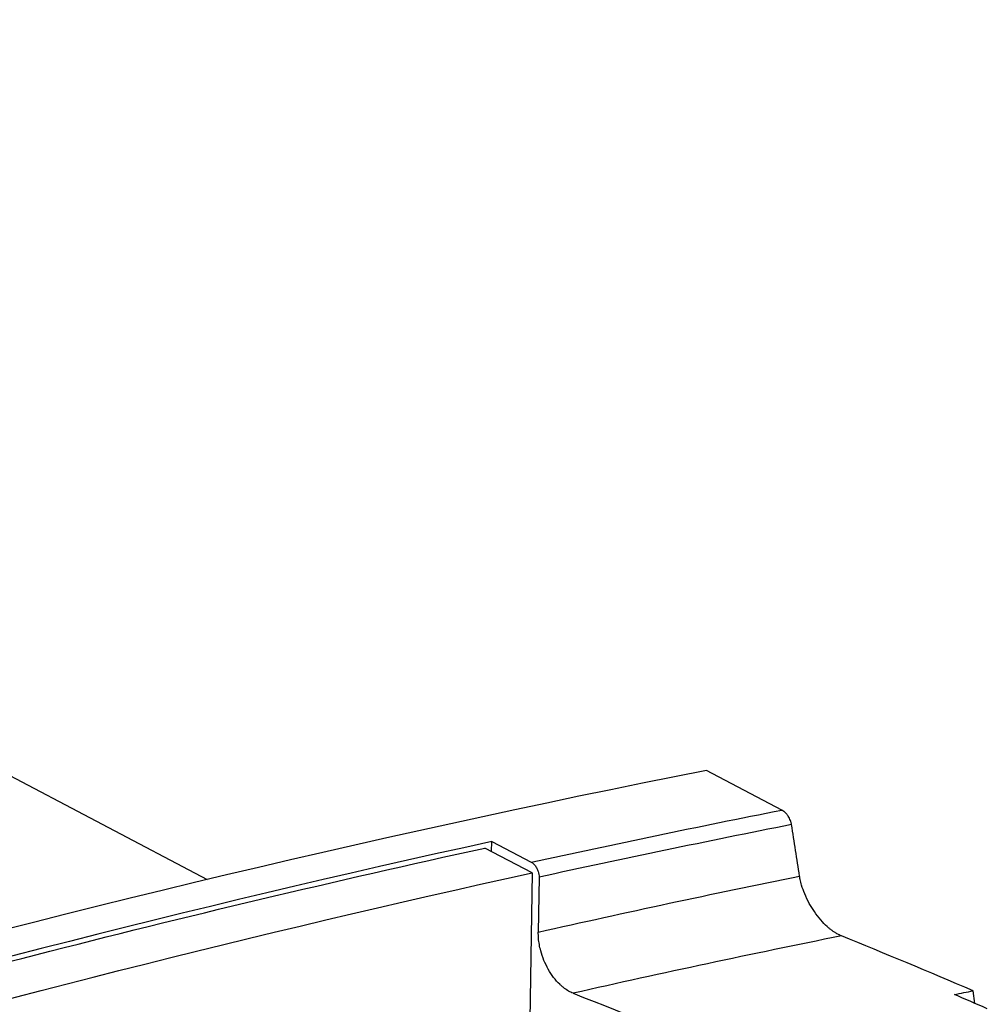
# Model space of a CAD drawing. Header units: millimetres. Extents: x -945 to 1227, y -951 to 1232.
# Tile 66 of 171: x 1052 to 1092, y -484 to -444. Entities that reach past the tile are written whole.
import ezdxf

# ---------------------------------------------------------------- set-up
doc = ezdxf.new("R2010")
doc.units = ezdxf.units.MM

msp = doc.modelspace()

# ---------------------------------------------------------------- linework, layer by layer
at = {"color": 7, "linetype": 'Continuous', "lineweight": 25}
for p, q in [((1059.791, -479.188), (991.922, -443.519)), ((1083.607, -476.297), (1080.477, -474.652)), ((1071.571, -478.022), (1071.577, -477.603)), ((1071.577, -477.603), (1073.212, -478.462)), ((1073.251, -478.905), (1071.286, -477.872)), ((1073.251, -478.905), (1073.16, -484.992)), ((1073.539, -479.08), (1073.505, -481.361)), ((1091.611, -484.317), (1091.53, -483.793))]:
    msp.add_line(p, q, dxfattribs=at)
for points in [[(1080.477, -474.652), (1052.262, -480.234), (1023.633, -488.332), (994.865, -498.869)], [(1073.212, -478.462), (1076.683, -477.703), (1080.148, -476.981), (1083.607, -476.297)], [(1084.007, -476.902), (1080.526, -477.59), (1077.036, -478.316), (1073.539, -479.08)], [(1084.337, -479.037), (1084.228, -478.325), (1084.118, -477.614), (1084.007, -476.902)], [(1071.577, -477.603), (1046.735, -483.04), (1021.601, -490.408), (996.359, -499.654)], [(1073.505, -481.361), (1077.122, -480.543), (1080.733, -479.768), (1084.337, -479.037)], [(1086.072, -481.518), (1082.371, -482.264), (1078.663, -483.057), (1074.948, -483.895)], [(1091.53, -483.793), (1089.704, -483.009), (1087.885, -482.251), (1086.072, -481.518)], [(1074.948, -483.895), (1077.265, -484.802), (1079.583, -485.749), (1081.902, -486.735)], [(1090.759, -483.948), (1091.016, -483.896), (1091.273, -483.845), (1091.53, -483.793)], [(1092.123, -484.538), (1091.668, -484.34), (1091.213, -484.143), (1090.759, -483.948)]]:
    msp.add_open_spline(points, degree=3, dxfattribs=at)
for points, knots in [([(1084.007, -476.902), (1084.004, -476.884), (1083.997, -476.848), (1083.981, -476.789), (1083.956, -476.72), (1083.919, -476.64), (1083.861, -476.541), (1083.786, -476.44), (1083.695, -476.351), (1083.636, -476.315), (1083.607, -476.297)], [0, 0, 0, 0, 0.080664, 0.164602, 0.251392, 0.376385, 0.500797, 0.677555, 0.845205, 1, 1, 1, 1]), ([(996.359, -499.838), (1002.646, -497.537), (1008.924, -495.353), (1021.461, -491.22), (1027.722, -489.27), (1046.465, -483.775), (1058.91, -480.585), (1071.286, -477.872)], [0, 0, 0, 0, 0.25, 0.25, 0.5, 0.5, 1, 1, 1, 1]), ([(1073.212, -478.462), (1073.229, -478.472), (1073.262, -478.491), (1073.312, -478.533), (1073.361, -478.585), (1073.407, -478.647), (1073.458, -478.734), (1073.523, -478.881), (1073.533, -479.004), (1073.539, -479.08)], [0, 0, 0, 0, 0.092825, 0.190327, 0.291718, 0.395953, 0.501795, 0.687518, 1, 1, 1, 1]), ([(934.731, -528.016), (957.926, -516.708), (981.163, -506.922), (1027.433, -490.518), (1050.465, -483.899), (1073.251, -478.905)], [0, 0, 0, 0, 0.5, 0.5, 1, 1, 1, 1]), ([(1086.072, -481.518), (1086.04, -481.504), (1085.978, -481.477), (1085.882, -481.426), (1085.784, -481.366), (1085.685, -481.297), (1085.586, -481.22), (1085.428, -481.083), (1085.207, -480.857), (1084.954, -480.528), (1084.727, -480.159), (1084.548, -479.786), (1084.429, -479.45), (1084.367, -479.205), (1084.345, -479.083), (1084.337, -479.037)], [0, 0, 0, 0, 0.041082, 0.08258, 0.124406, 0.166465, 0.208657, 0.250881, 0.371079, 0.50032, 0.617151, 0.749936, 0.868818, 0.951078, 1, 1, 1, 1]), ([(1074.948, -483.895), (1074.917, -483.882), (1074.854, -483.856), (1074.76, -483.806), (1074.667, -483.748), (1074.575, -483.681), (1074.483, -483.607), (1074.335, -483.471), (1074.136, -483.247), (1073.914, -482.908), (1073.732, -482.534), (1073.614, -482.183), (1073.544, -481.875), (1073.508, -481.612), (1073.506, -481.445), (1073.505, -481.361)], [0, 0, 0, 0, 0.04201, 0.083631, 0.125068, 0.16653, 0.208225, 0.250356, 0.374871, 0.499982, 0.624486, 0.749596, 0.833201, 0.916146, 1, 1, 1, 1])]:
    msp.add_open_spline(points, degree=3, knots=knots, dxfattribs=at)

doc.saveas('drawing.dxf')
